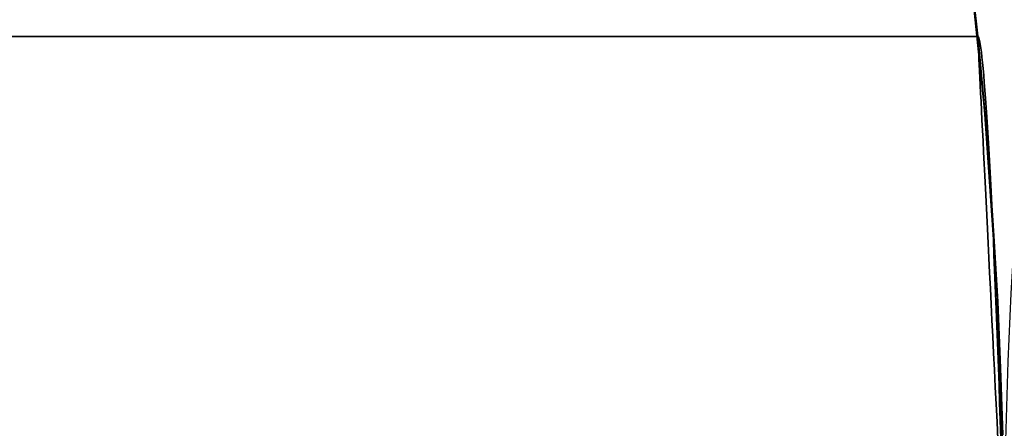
# Model space of a CAD drawing. Extents: x -3378 to 3007, y -425 to 173.
# Tile 169 of 256: x -1087.51 to -1084.72, y 74.39 to 75.55. Entities that reach past the tile are written whole.
import ezdxf

# ---------------------------------------------------------------- set-up
doc = ezdxf.new("R2010")
doc.units = 0
doc.layers.add('PREDEFINITO', color=7, linetype='CONTINUOUS')

msp = doc.modelspace()

# ---------------------------------------------------------------- linework, layer by layer
at = {"layer": 'PREDEFINITO'}
for p, q in [((-1084.7764, 75.294, 2115), (-1084.8299, 75.8091, 2115)), ((-1084.7764, 75.294, 2589.9994), (-1084.8299, 75.8091, 2589.9994)), ((-1084.7764, 75.294, 2352.4979), (-1084.8299, 75.8091, 2352.4979)), ((-1084.7913, 75.4561, 3064.9292), (-1084.8167, 75.6967, 3064.9038)), ((-1084.795, 75.4937, 2564.2232), (-1084.8146, 75.6776, 2564.2604)), ((-1084.8146, 75.6776, 2579.9051), (-1084.795, 75.4937, 2579.9422)), ((-1084.795, 75.4937, 2140.1401), (-1084.8146, 75.6776, 2140.1773)), ((-1084.8146, 75.6776, 2155.822), (-1084.795, 75.4937, 2155.8592)), ((-1084.795, 75.4937, 2988.3063), (-1084.8146, 75.6776, 2988.3435)), ((-1084.8146, 75.6776, 3003.9881), (-1084.795, 75.4937, 3004.0253)), ((-1084.7957, 75.501, 2348.5415), (-1119.7206, 75.501, 2348.5415)), ((-1084.7957, 75.501, 2795.6246), (-1119.7206, 75.501, 2795.6246)), ((-1119.7206, 75.501, 2125), (-1084.7957, 75.501, 2125)), ((-1084.7957, 75.501, 2348.5415), (-1084.7944, 75.5001, 2348.4892)), ((-1084.7944, 75.5001, 2348.5939), (-1084.7957, 75.501, 2348.5415)), ((-1084.7957, 75.501, 2795.6246), (-1084.7944, 75.5001, 2795.677)), ((-1084.7944, 75.5001, 2795.5722), (-1084.7957, 75.501, 2795.6246)), ((-1084.7956, 75.499, 2125.0777), (-1084.7957, 75.5008, 2125.0259)), ((-1084.7957, 75.5008, 2125.0259), (-1084.7957, 75.5008, 2124.9741)), ((-1084.7957, 75.5008, 2124.9741), (-1084.7956, 75.499, 2124.9223)), ((-1084.7955, 75.4954, 2125.1294), (-1084.7956, 75.499, 2125.0777)), ((-1084.7956, 75.499, 2124.9223), (-1084.7955, 75.4954, 2124.8706)), ((-1084.7952, 75.4901, 2125.1809), (-1084.7955, 75.4954, 2125.1294)), ((-1084.7955, 75.4954, 2124.8706), (-1084.7952, 75.4901, 2124.8191)), ((-1084.7777, 75.3089, 2564.1903), (-1084.795, 75.4937, 2564.2232)), ((-1084.795, 75.4937, 2579.9422), (-1084.7777, 75.3089, 2579.9751)), ((-1084.7777, 75.3089, 2140.1073), (-1084.795, 75.4937, 2140.1401)), ((-1084.795, 75.4937, 2155.8592), (-1084.7777, 75.3089, 2155.892)), ((-1084.7777, 75.3089, 2988.2734), (-1084.795, 75.4937, 2988.3063)), ((-1084.795, 75.4937, 3004.0253), (-1084.7777, 75.3089, 3004.0582)), ((-1084.7944, 75.5001, 2348.4892), (-1084.793, 75.4974, 2348.4369)), ((-1084.793, 75.4974, 2348.6462), (-1084.7944, 75.5001, 2348.5939)), ((-1084.7944, 75.5001, 2795.677), (-1084.793, 75.4974, 2795.7293)), ((-1084.793, 75.4974, 2795.52), (-1084.7944, 75.5001, 2795.5722)), ((-1084.793, 75.4974, 2348.4369), (-1084.7916, 75.4928, 2348.3847)), ((-1084.7916, 75.4928, 2348.6984), (-1084.793, 75.4974, 2348.6462)), ((-1084.793, 75.4974, 2795.7293), (-1084.7916, 75.4928, 2795.7814)), ((-1084.7916, 75.4928, 2795.4678), (-1084.793, 75.4974, 2795.52)), ((-1084.7916, 75.4928, 2348.3847), (-1084.7901, 75.4864, 2348.3327)), ((-1084.7901, 75.4864, 2348.7503), (-1084.7916, 75.4928, 2348.6984)), ((-1084.7916, 75.4928, 2795.7814), (-1084.7901, 75.4864, 2795.8334)), ((-1084.7901, 75.4864, 2795.4158), (-1084.7916, 75.4928, 2795.4678)), ((-1084.7948, 75.483, 2125.2323), (-1084.7952, 75.4901, 2125.1809)), ((-1084.7952, 75.4901, 2124.8191), (-1084.7948, 75.483, 2124.7677)), ((-1084.7944, 75.4741, 2125.2833), (-1084.7948, 75.483, 2125.2323)), ((-1084.7948, 75.483, 2124.7677), (-1084.7944, 75.4741, 2124.7167)), ((-1084.7939, 75.4634, 2125.334), (-1084.7944, 75.4741, 2125.2833)), ((-1084.7944, 75.4741, 2124.7167), (-1084.7939, 75.4634, 2124.666)), ((-1084.7932, 75.451, 2125.3844), (-1084.7939, 75.4634, 2125.334)), ((-1084.7939, 75.4634, 2124.666), (-1084.7932, 75.451, 2124.6156)), ((-1084.7901, 75.4864, 2348.3327), (-1084.7886, 75.4782, 2348.281)), ((-1084.7886, 75.4782, 2348.802), (-1084.7901, 75.4864, 2348.7503)), ((-1084.7901, 75.4864, 2795.8334), (-1084.7886, 75.4782, 2795.8851)), ((-1084.7886, 75.4782, 2795.3641), (-1084.7901, 75.4864, 2795.4158)), ((-1084.7886, 75.4782, 2348.281), (-1084.7871, 75.4682, 2348.2296)), ((-1084.7871, 75.4682, 2348.8534), (-1084.7886, 75.4782, 2348.802)), ((-1084.7886, 75.4782, 2795.8851), (-1084.7871, 75.4682, 2795.9365)), ((-1084.7871, 75.4682, 2795.3127), (-1084.7886, 75.4782, 2795.3641)), ((-1084.7871, 75.4682, 2348.2296), (-1084.7855, 75.4564, 2348.1786)), ((-1084.7855, 75.4564, 2348.9045), (-1084.7871, 75.4682, 2348.8534)), ((-1084.7871, 75.4682, 2795.9365), (-1084.7855, 75.4564, 2795.9875)), ((-1084.7855, 75.4564, 2795.2617), (-1084.7871, 75.4682, 2795.3127)), ((-1084.7925, 75.4369, 2125.4342), (-1084.7932, 75.451, 2125.3844)), ((-1084.7932, 75.451, 2124.6156), (-1084.7925, 75.4369, 2124.5658)), ((-1084.7917, 75.421, 2125.4836), (-1084.7925, 75.4369, 2125.4342)), ((-1084.7925, 75.4369, 2124.5658), (-1084.7917, 75.421, 2124.5164)), ((-1084.7697, 75.2147, 3064.9508), (-1084.7913, 75.4561, 3064.9292)), ((-1084.7855, 75.4564, 2348.1786), (-1084.7839, 75.4429, 2348.128)), ((-1084.7839, 75.4429, 2348.955), (-1084.7855, 75.4564, 2348.9045)), ((-1084.7855, 75.4564, 2795.9875), (-1084.7839, 75.4429, 2796.0381)), ((-1084.7839, 75.4429, 2795.2111), (-1084.7855, 75.4564, 2795.2617)), ((-1084.7839, 75.4429, 2348.128), (-1084.7822, 75.4276, 2348.078)), ((-1084.7822, 75.4276, 2349.0051), (-1084.7839, 75.4429, 2348.955)), ((-1084.7839, 75.4429, 2796.0381), (-1084.7823, 75.4276, 2796.0882)), ((-1084.7823, 75.4276, 2795.161), (-1084.7839, 75.4429, 2795.2111)), ((-1084.7909, 75.4035, 2125.5323), (-1084.7917, 75.421, 2125.4836)), ((-1084.7917, 75.421, 2124.5164), (-1084.7909, 75.4035, 2124.4677)), ((-1084.7823, 75.4276, 2796.0882), (-1084.7806, 75.4105, 2796.1377)), ((-1084.7806, 75.4105, 2795.1115), (-1084.7823, 75.4276, 2795.161)), ((-1084.7822, 75.4276, 2348.078), (-1084.7806, 75.4105, 2348.0285)), ((-1084.7806, 75.4105, 2349.0546), (-1084.7822, 75.4276, 2349.0051)), ((-1084.7806, 75.4105, 2348.0285), (-1084.7789, 75.3918, 2347.9796)), ((-1084.7789, 75.3918, 2349.1035), (-1084.7806, 75.4105, 2349.0546)), ((-1084.7806, 75.4105, 2796.1377), (-1084.7789, 75.3918, 2796.1866)), ((-1084.7789, 75.3918, 2795.0627), (-1084.7806, 75.4105, 2795.1115)), ((-1084.7899, 75.3843, 2125.5804), (-1084.7909, 75.4035, 2125.5323)), ((-1084.7909, 75.4035, 2124.4677), (-1084.7899, 75.3843, 2124.4196)), ((-1084.7888, 75.3635, 2125.6279), (-1084.7899, 75.3843, 2125.5804)), ((-1084.7899, 75.3843, 2124.4196), (-1084.7888, 75.3635, 2124.3721)), ((-1084.7789, 75.3918, 2347.9796), (-1084.7772, 75.3713, 2347.9314)), ((-1084.7772, 75.3713, 2349.1517), (-1084.7789, 75.3918, 2349.1035)), ((-1084.7789, 75.3918, 2796.1866), (-1084.7772, 75.3713, 2796.2347)), ((-1084.7772, 75.3713, 2795.0145), (-1084.7789, 75.3918, 2795.0627)), ((-1084.7877, 75.341, 2125.6746), (-1084.7888, 75.3635, 2125.6279)), ((-1084.7888, 75.3635, 2124.3721), (-1084.7877, 75.341, 2124.3254)), ((-1084.7772, 75.3713, 2347.9314), (-1084.7754, 75.3492, 2347.8839)), ((-1084.7754, 75.3492, 2349.1991), (-1084.7772, 75.3713, 2349.1517)), ((-1084.7772, 75.3713, 2796.2347), (-1084.7754, 75.3492, 2796.2822)), ((-1084.7754, 75.3492, 2794.967), (-1084.7772, 75.3713, 2795.0145)), ((-1084.7865, 75.3169, 2125.7204), (-1084.7877, 75.341, 2125.6746)), ((-1084.7877, 75.341, 2124.3254), (-1084.7865, 75.3169, 2124.2796)), ((-1084.7754, 75.3492, 2347.8839), (-1084.7736, 75.3254, 2347.8373)), ((-1084.7736, 75.3254, 2349.2458), (-1084.7754, 75.3492, 2349.1991)), ((-1084.7754, 75.3492, 2796.2822), (-1084.7736, 75.3254, 2796.3288)), ((-1084.7736, 75.3254, 2794.9204), (-1084.7754, 75.3492, 2794.967)), ((-1084.7736, 75.3254, 2347.8373), (-1084.7719, 75.3, 2347.7915)), ((-1084.7719, 75.3, 2349.2916), (-1084.7736, 75.3254, 2349.2458)), ((-1084.7736, 75.3254, 2796.3288), (-1084.7719, 75.3, 2796.3746)), ((-1084.7719, 75.3, 2794.8746), (-1084.7736, 75.3254, 2794.9204)), ((-1084.7852, 75.2913, 2125.7655), (-1084.7865, 75.3169, 2125.7204)), ((-1084.7865, 75.3169, 2124.2796), (-1084.7852, 75.2913, 2124.2345)), ((-1084.7626, 75.1232, 2564.1618), (-1084.7777, 75.3089, 2564.1903)), ((-1084.7777, 75.3089, 2579.9751), (-1084.7626, 75.1232, 2580.0036)), ((-1084.7626, 75.1232, 2140.0787), (-1084.7777, 75.3089, 2140.1073)), ((-1084.7777, 75.3089, 2155.892), (-1084.7626, 75.1232, 2155.9206)), ((-1084.7626, 75.1232, 2988.2449), (-1084.7777, 75.3089, 2988.2734)), ((-1084.7777, 75.3089, 3004.0582), (-1084.7626, 75.1232, 3004.0867)), ((-1084.7719, 75.3, 2347.7915), (-1084.7701, 75.2731, 2347.7466)), ((-1084.7701, 75.2731, 2349.3364), (-1084.7719, 75.3, 2349.2916)), ((-1084.7719, 75.3, 2796.3746), (-1084.7701, 75.2731, 2796.4195)), ((-1084.7701, 75.2731, 2794.8297), (-1084.7719, 75.3, 2794.8746)), ((-1084.7839, 75.2641, 2125.8096), (-1084.7852, 75.2913, 2125.7655)), ((-1084.7852, 75.2913, 2124.2345), (-1084.7839, 75.2641, 2124.1904)), ((-1084.7407, 74.7774, 2115), (-1084.7764, 75.294, 2115)), ((-1084.7407, 74.7774, 2589.9994), (-1084.7764, 75.294, 2589.9994)), ((-1084.7407, 74.7774, 2352.4979), (-1084.7764, 75.294, 2352.4979)), ((-1084.7701, 75.2731, 2347.7466), (-1084.7682, 75.2446, 2347.7027)), ((-1084.7682, 75.2446, 2349.3803), (-1084.7701, 75.2731, 2349.3364)), ((-1084.7701, 75.2731, 2796.4195), (-1084.7682, 75.2446, 2796.4634)), ((-1084.7682, 75.2446, 2794.7858), (-1084.7701, 75.2731, 2794.8297)), ((-1084.7824, 75.2354, 2125.8527), (-1084.7839, 75.2641, 2125.8096)), ((-1084.7839, 75.2641, 2124.1904), (-1084.7824, 75.2354, 2124.1473)), ((-1084.7682, 75.2446, 2347.7027), (-1084.7664, 75.2145, 2347.6598)), ((-1084.7664, 75.2145, 2349.4232), (-1084.7682, 75.2446, 2349.3803)), ((-1084.7682, 75.2446, 2796.4634), (-1084.7664, 75.2145, 2796.5063)), ((-1084.7664, 75.2145, 2794.7429), (-1084.7682, 75.2446, 2794.7858)), ((-1084.7809, 75.2053, 2125.8948), (-1084.7824, 75.2354, 2125.8527)), ((-1084.7824, 75.2354, 2124.1473), (-1084.7809, 75.2053, 2124.1052)), ((-1084.7521, 74.9727, 3064.9685), (-1084.7697, 75.2147, 3064.9508)), ((-1084.7664, 75.2145, 2347.6598), (-1084.7646, 75.183, 2347.618)), ((-1084.7646, 75.183, 2349.465), (-1084.7664, 75.2145, 2349.4232)), ((-1084.7664, 75.2145, 2796.5063), (-1084.7646, 75.183, 2796.5481)), ((-1084.7646, 75.183, 2794.7011), (-1084.7664, 75.2145, 2794.7429)), ((-1084.7793, 75.1737, 2125.9359), (-1084.7809, 75.2053, 2125.8948)), ((-1084.7809, 75.2053, 2124.1052), (-1084.7793, 75.1737, 2124.0641)), ((-1084.7777, 75.1407, 2125.9758), (-1084.7793, 75.1737, 2125.9359)), ((-1084.7793, 75.1737, 2124.0641), (-1084.7777, 75.1407, 2124.0242)), ((-1084.7646, 75.183, 2347.618), (-1084.7627, 75.1501, 2347.5773)), ((-1084.7627, 75.1501, 2349.5057), (-1084.7646, 75.183, 2349.465)), ((-1084.7646, 75.183, 2796.5481), (-1084.7627, 75.1501, 2796.5888)), ((-1084.7627, 75.1501, 2794.6604), (-1084.7646, 75.183, 2794.7011)), ((-1084.776, 75.1063, 2126.0146), (-1084.7777, 75.1407, 2125.9758)), ((-1084.7777, 75.1407, 2124.0242), (-1084.776, 75.1063, 2123.9854)), ((-1084.7627, 75.1501, 2347.5773), (-1084.7609, 75.1157, 2347.5378)), ((-1084.7609, 75.1157, 2349.5452), (-1084.7627, 75.1501, 2349.5057)), ((-1084.7627, 75.1501, 2796.5888), (-1084.7609, 75.1157, 2796.6283)), ((-1084.7609, 75.1157, 2794.6209), (-1084.7627, 75.1501, 2794.6604)), ((-1084.7742, 75.0707, 2126.0521), (-1084.776, 75.1063, 2126.0146)), ((-1084.776, 75.1063, 2123.9854), (-1084.7742, 75.0707, 2123.9479)), ((-1084.7498, 74.9367, 2564.1376), (-1084.7626, 75.1232, 2564.1618)), ((-1084.7626, 75.1232, 2580.0036), (-1084.7498, 74.9367, 2580.0278)), ((-1084.7498, 74.9367, 2140.0545), (-1084.7626, 75.1232, 2140.0787)), ((-1084.7626, 75.1232, 2155.9206), (-1084.7498, 74.9367, 2155.9447)), ((-1084.7498, 74.9367, 2988.2207), (-1084.7626, 75.1232, 2988.2449)), ((-1084.7626, 75.1232, 3004.0867), (-1084.7498, 74.9367, 3004.1109)), ((-1084.7609, 75.1157, 2347.5378), (-1084.759, 75.08, 2347.4995)), ((-1084.759, 75.08, 2349.5835), (-1084.7609, 75.1157, 2349.5452)), ((-1084.7609, 75.1157, 2796.6283), (-1084.759, 75.08, 2796.6666)), ((-1084.759, 75.08, 2794.5826), (-1084.7609, 75.1157, 2794.6209)), ((-1084.759, 75.08, 2347.4995), (-1084.7572, 75.043, 2347.4625)), ((-1084.7572, 75.043, 2349.6205), (-1084.759, 75.08, 2349.5835)), ((-1084.759, 75.08, 2796.6666), (-1084.7572, 75.043, 2796.7036)), ((-1084.7572, 75.043, 2794.5456), (-1084.759, 75.08, 2794.5826)), ((-1084.7723, 75.0337, 2126.0884), (-1084.7742, 75.0707, 2126.0521)), ((-1084.7742, 75.0707, 2123.9479), (-1084.7723, 75.0337, 2123.9116)), ((-1084.7704, 74.9956, 2126.1234), (-1084.7723, 75.0337, 2126.0884)), ((-1084.7723, 75.0337, 2123.9116), (-1084.7704, 74.9956, 2123.8766)), ((-1084.7572, 75.043, 2347.4625), (-1084.7553, 75.0047, 2347.4268)), ((-1084.7553, 75.0047, 2349.6562), (-1084.7572, 75.043, 2349.6205)), ((-1084.7572, 75.043, 2796.7036), (-1084.7553, 75.0047, 2796.7393)), ((-1084.7553, 75.0047, 2794.5099), (-1084.7572, 75.043, 2794.5456)), ((-1084.7684, 74.9562, 2126.1571), (-1084.7704, 74.9956, 2126.1234)), ((-1084.7704, 74.9956, 2123.8766), (-1084.7684, 74.9562, 2123.8429)), ((-1084.7553, 75.0047, 2347.4268), (-1084.7535, 74.9652, 2347.3925)), ((-1084.7535, 74.9652, 2349.6906), (-1084.7553, 75.0047, 2349.6562)), ((-1084.7553, 75.0047, 2796.7393), (-1084.7535, 74.9652, 2796.7737)), ((-1084.7535, 74.9652, 2794.4756), (-1084.7553, 75.0047, 2794.5099)), ((-1084.7535, 74.9652, 2347.3925), (-1084.7516, 74.9245, 2347.3595)), ((-1084.7516, 74.9245, 2349.7235), (-1084.7535, 74.9652, 2349.6906)), ((-1084.7535, 74.9652, 2796.7737), (-1084.7516, 74.9245, 2796.8066)), ((-1084.7516, 74.9245, 2794.4426), (-1084.7535, 74.9652, 2794.4756)), ((-1084.7383, 74.7303, 3064.9823), (-1084.7521, 74.9727, 3064.9685)), ((-1084.7664, 74.9157, 2126.1894), (-1084.7684, 74.9562, 2126.1571)), ((-1084.7684, 74.9562, 2123.8429), (-1084.7664, 74.9157, 2123.8106)), ((-1084.7393, 74.7495, 2564.1178), (-1084.7498, 74.9367, 2564.1376)), ((-1084.7498, 74.9367, 2580.0278), (-1084.7393, 74.7495, 2580.0476)), ((-1084.7393, 74.7495, 2140.0347), (-1084.7498, 74.9367, 2140.0545)), ((-1084.7498, 74.9367, 2155.9447), (-1084.7393, 74.7495, 2155.9646)), ((-1084.7393, 74.7495, 2988.2009), (-1084.7498, 74.9367, 2988.2207)), ((-1084.7498, 74.9367, 3004.1109), (-1084.7393, 74.7495, 3004.1307)), ((-1084.7643, 74.8742, 2126.2202), (-1084.7664, 74.9157, 2126.1894)), ((-1084.7664, 74.9157, 2123.8106), (-1084.7643, 74.8742, 2123.7798)), ((-1084.7516, 74.9245, 2347.3595), (-1084.7498, 74.8827, 2347.328)), ((-1084.7498, 74.8827, 2349.755), (-1084.7516, 74.9245, 2349.7235)), ((-1084.7516, 74.9245, 2796.8066), (-1084.7498, 74.8827, 2796.8381)), ((-1084.7498, 74.8827, 2794.4111), (-1084.7516, 74.9245, 2794.4426)), ((-1084.7498, 74.8827, 2347.328), (-1084.748, 74.8398, 2347.298)), ((-1084.748, 74.8398, 2349.7851), (-1084.7498, 74.8827, 2349.755)), ((-1084.7498, 74.8827, 2796.8381), (-1084.748, 74.8398, 2796.8681)), ((-1084.748, 74.8398, 2794.3811), (-1084.7498, 74.8827, 2794.4111)), ((-1084.7622, 74.8315, 2126.2497), (-1084.7643, 74.8742, 2126.2202)), ((-1084.7643, 74.8742, 2123.7798), (-1084.7622, 74.8315, 2123.7503)), ((-1084.76, 74.7879, 2126.2776), (-1084.7622, 74.8315, 2126.2497)), ((-1084.7622, 74.8315, 2123.7503), (-1084.76, 74.7879, 2123.7224)), ((-1084.748, 74.8398, 2347.298), (-1084.7461, 74.7959, 2347.2695)), ((-1084.7461, 74.7959, 2349.8136), (-1084.748, 74.8398, 2349.7851)), ((-1084.748, 74.8398, 2796.8681), (-1084.7461, 74.7959, 2796.8967)), ((-1084.7461, 74.7959, 2794.3526), (-1084.748, 74.8398, 2794.3811)), ((-1084.7461, 74.7959, 2347.2695), (-1084.7443, 74.7511, 2347.2425)), ((-1084.7443, 74.7511, 2349.8405), (-1084.7461, 74.7959, 2349.8136)), ((-1084.7461, 74.7959, 2796.8967), (-1084.7443, 74.7511, 2796.9236)), ((-1084.7443, 74.7511, 2794.3256), (-1084.7461, 74.7959, 2794.3526)), ((-1084.7578, 74.7434, 2126.304), (-1084.76, 74.7879, 2126.2776)), ((-1084.76, 74.7879, 2123.7224), (-1084.7578, 74.7434, 2123.696)), ((-1084.7228, 74.2599, 2115), (-1084.7407, 74.7774, 2115)), ((-1084.7228, 74.2599, 2589.9994), (-1084.7407, 74.7774, 2589.9994)), ((-1084.7228, 74.2599, 2352.4979), (-1084.7407, 74.7774, 2352.4979)), ((-1084.7555, 74.698, 2126.3288), (-1084.7578, 74.7434, 2126.304)), ((-1084.7578, 74.7434, 2123.696), (-1084.7555, 74.698, 2123.6712)), ((-1084.7443, 74.7511, 2347.2425), (-1084.7426, 74.7053, 2347.2171)), ((-1084.7426, 74.7053, 2349.8659), (-1084.7443, 74.7511, 2349.8405)), ((-1084.7443, 74.7511, 2796.9236), (-1084.7426, 74.7053, 2796.949)), ((-1084.7426, 74.7053, 2794.3002), (-1084.7443, 74.7511, 2794.3256)), ((-1084.731, 74.5617, 2564.1024), (-1084.7393, 74.7495, 2564.1178)), ((-1084.7393, 74.7495, 2580.0476), (-1084.731, 74.5617, 2580.063)), ((-1084.731, 74.5617, 2140.0193), (-1084.7393, 74.7495, 2140.0347)), ((-1084.7393, 74.7495, 2155.9646), (-1084.731, 74.5617, 2155.98)), ((-1084.731, 74.5617, 2988.1855), (-1084.7393, 74.7495, 2988.2009)), ((-1084.7393, 74.7495, 3004.1307), (-1084.731, 74.5617, 3004.1461)), ((-1084.7284, 74.4874, 3064.9921), (-1084.7383, 74.7303, 3064.9823)), ((-1084.7532, 74.6517, 2126.352), (-1084.7555, 74.698, 2126.3288)), ((-1084.7555, 74.698, 2123.6712), (-1084.7532, 74.6517, 2123.648)), ((-1084.7426, 74.7053, 2347.2171), (-1084.7408, 74.6586, 2347.1934)), ((-1084.7408, 74.6586, 2349.8897), (-1084.7426, 74.7053, 2349.8659)), ((-1084.7426, 74.7053, 2796.949), (-1084.7408, 74.6586, 2796.9728)), ((-1084.7408, 74.6586, 2794.2764), (-1084.7426, 74.7053, 2794.3002)), ((-1084.7408, 74.6586, 2347.1934), (-1084.7391, 74.6112, 2347.1713)), ((-1084.7391, 74.6112, 2349.9118), (-1084.7408, 74.6586, 2349.8897)), ((-1084.7408, 74.6586, 2796.9728), (-1084.7391, 74.6112, 2796.9949)), ((-1084.7391, 74.6112, 2794.2543), (-1084.7408, 74.6586, 2794.2764)), ((-1084.7508, 74.6047, 2126.3737), (-1084.7532, 74.6517, 2126.352)), ((-1084.7532, 74.6517, 2123.648), (-1084.7508, 74.6047, 2123.6263)), ((-1084.7484, 74.5569, 2126.3937), (-1084.7508, 74.6047, 2126.3737)), ((-1084.7508, 74.6047, 2123.6263), (-1084.7484, 74.5569, 2123.6063)), ((-1084.7391, 74.6112, 2347.1713), (-1084.7373, 74.563, 2347.1508)), ((-1084.7373, 74.563, 2349.9323), (-1084.7391, 74.6112, 2349.9118)), ((-1084.7391, 74.6112, 2796.9949), (-1084.7373, 74.563, 2797.0153)), ((-1084.7373, 74.563, 2794.2339), (-1084.7391, 74.6112, 2794.2543)), ((-1084.746, 74.5085, 2126.412), (-1084.7484, 74.5569, 2126.3937)), ((-1084.7484, 74.5569, 2123.6063), (-1084.746, 74.5085, 2123.588)), ((-1084.7373, 74.563, 2347.1508), (-1084.7356, 74.5141, 2347.132)), ((-1084.7356, 74.5141, 2349.951), (-1084.7373, 74.563, 2349.9323)), ((-1084.7373, 74.563, 2797.0153), (-1084.7356, 74.5141, 2797.0341)), ((-1084.7356, 74.5141, 2794.2151), (-1084.7373, 74.563, 2794.2339)), ((-1084.7252, 74.3733, 2564.0914), (-1084.731, 74.5617, 2564.1024)), ((-1084.731, 74.5617, 2580.063), (-1084.7252, 74.3733, 2580.0741)), ((-1084.7252, 74.3733, 2140.0083), (-1084.731, 74.5617, 2140.0193)), ((-1084.731, 74.5617, 2155.98), (-1084.7252, 74.3733, 2155.991)), ((-1084.7252, 74.3733, 2988.1745), (-1084.731, 74.5617, 2988.1855)), ((-1084.731, 74.5617, 3004.1461), (-1084.7252, 74.3733, 3004.1571)), ((-1084.7356, 74.5141, 2347.132), (-1084.734, 74.4646, 2347.115)), ((-1084.734, 74.4646, 2349.9681), (-1084.7356, 74.5141, 2349.951)), ((-1084.7356, 74.5141, 2797.0341), (-1084.734, 74.4646, 2797.0512)), ((-1084.734, 74.4646, 2794.1981), (-1084.7356, 74.5141, 2794.2151)), ((-1084.7435, 74.4595, 2126.4286), (-1084.746, 74.5085, 2126.412)), ((-1084.746, 74.5085, 2123.588), (-1084.7435, 74.4595, 2123.5714)), ((-1084.7225, 74.2443, 3064.9981), (-1084.7284, 74.4874, 3064.9921)), ((-1084.741, 74.4099, 2126.4436), (-1084.7435, 74.4595, 2126.4286)), ((-1084.7435, 74.4595, 2123.5714), (-1084.741, 74.4099, 2123.5564)), ((-1084.734, 74.4646, 2347.115), (-1084.7323, 74.4145, 2347.0997)), ((-1084.7323, 74.4145, 2349.9834), (-1084.734, 74.4646, 2349.9681)), ((-1084.734, 74.4646, 2797.0512), (-1084.7323, 74.4145, 2797.0665)), ((-1084.7323, 74.4145, 2794.1827), (-1084.734, 74.4646, 2794.1981)), ((-1084.7385, 74.3599, 2126.4568), (-1084.741, 74.4099, 2126.4436)), ((-1084.741, 74.4099, 2123.5564), (-1084.7385, 74.3599, 2123.5432)), ((-1084.7323, 74.4145, 2347.0997), (-1084.7307, 74.3639, 2347.0861)), ((-1084.7307, 74.3639, 2349.9969), (-1084.7323, 74.4145, 2349.9834)), ((-1084.7323, 74.4145, 2797.0665), (-1084.7307, 74.3639, 2797.08)), ((-1084.7307, 74.3639, 2794.1692), (-1084.7323, 74.4145, 2794.1827))]:
    msp.add_line(p, q, dxfattribs=at)
for centre in [(-1069.7206, 74.001, 1255), (-1069.7206, 74.001, 3155), (-1069.7206, 74.001, 2205)]:
    msp.add_circle(centre, 15, dxfattribs=at)

doc.saveas('drawing.dxf')
